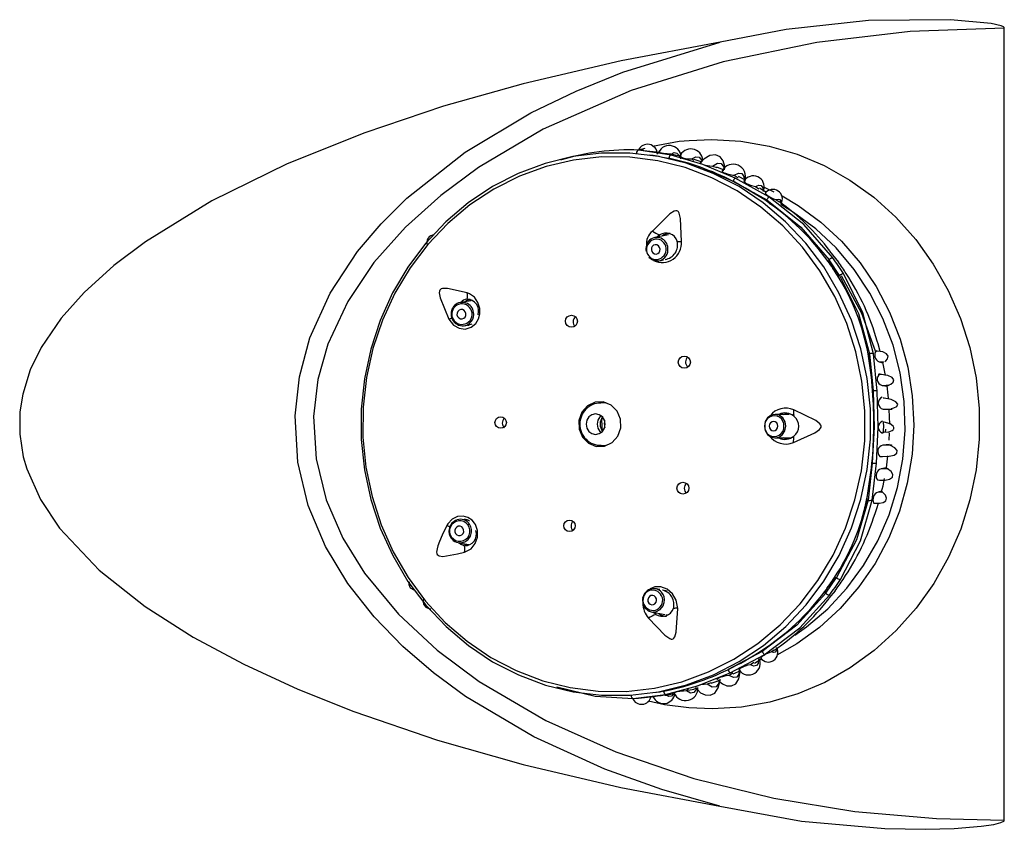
# Model space of a CAD drawing. Header units: millimetres. Extents: x 2848.32 to 2849.28, y 2905.67 to 2907.97.
# Tile 8 of 20: x 2848.76 to 2848.86, y 2906.52 to 2906.6. Entities that reach past the tile are written whole.
import ezdxf

# ---------------------------------------------------------------- set-up
doc = ezdxf.new("R2010")
doc.units = ezdxf.units.MM
doc.layers.add('SANINDUSA', color=3, linetype='Continuous')

msp = doc.modelspace()

# ---------------------------------------------------------------- linework, layer by layer
at = {"layer": 'SANINDUSA', "linetype": 'Continuous'}
for p, q in [((2848.859948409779, 2906.517419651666), (2848.859948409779, 2906.601460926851)), ((2848.821799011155, 2906.588700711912), (2848.821149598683, 2906.588511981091)), ((2848.824579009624, 2906.587994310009), (2848.821151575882, 2906.588512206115)), ((2848.823323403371, 2906.58827853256), (2848.821700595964, 2906.588447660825)), ((2848.823421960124, 2906.588285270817), (2848.823252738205, 2906.588306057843)), ((2848.823920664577, 2906.587732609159), (2848.824308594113, 2906.587663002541)), ((2848.824352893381, 2906.587658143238), (2848.824352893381, 2906.587658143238)), ((2848.82546333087, 2906.587883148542), (2848.824565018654, 2906.588073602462)), ((2848.827952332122, 2906.586996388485), (2848.824579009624, 2906.587994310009)), ((2848.82562753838, 2906.587872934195), (2848.82545989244, 2906.587863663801)), ((2848.82678717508, 2906.587574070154), (2848.827013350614, 2906.587432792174)), ((2848.827901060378, 2906.587228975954), (2848.827038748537, 2906.587507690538)), ((2848.827532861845, 2906.586755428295), (2848.827744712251, 2906.586695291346)), ((2848.827740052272, 2906.586683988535), (2848.827743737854, 2906.586695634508)), ((2848.827744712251, 2906.586695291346), (2848.831161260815, 2906.58521806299)), ((2848.831379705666, 2906.585556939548), (2848.827952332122, 2906.586996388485)), ((2848.828973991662, 2906.586823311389), (2848.829426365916, 2906.586682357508)), ((2848.830233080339, 2906.586373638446), (2848.829443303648, 2906.586721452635)), ((2848.83127108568, 2906.585850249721), (2848.831688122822, 2906.585578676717)), ((2848.834953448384, 2906.583565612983), (2848.831379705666, 2906.585556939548)), ((2848.831159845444, 2906.585215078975), (2848.831161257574, 2906.585218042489)), ((2848.834704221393, 2906.583123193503), (2848.831162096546, 2906.585217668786)), ((2848.831162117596, 2906.585217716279), (2848.832089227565, 2906.584703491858)), ((2848.83246510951, 2906.584495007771), (2848.834739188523, 2906.583233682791)), ((2848.833527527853, 2906.584663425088), (2848.833911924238, 2906.584411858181)), ((2848.834475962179, 2906.584580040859), (2848.835506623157, 2906.584103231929)), ((2848.834704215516, 2906.583123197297), (2848.834701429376, 2906.583119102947)), ((2848.834739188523, 2906.583233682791), (2848.834704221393, 2906.583123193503)), ((2848.834704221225, 2906.583123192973), (2848.835107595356, 2906.58279304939)), ((2848.835710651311, 2906.583263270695), (2848.836025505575, 2906.583059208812)), ((2848.824297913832, 2906.579520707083), (2848.822845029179, 2906.579230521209)), ((2848.823050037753, 2906.579271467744), (2848.823368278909, 2906.579510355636)), ((2848.841396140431, 2906.577782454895), (2848.842359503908, 2906.576627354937)), ((2848.823334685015, 2906.576778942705), (2848.823765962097, 2906.576865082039)), ((2848.841290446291, 2906.576690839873), (2848.841268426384, 2906.576673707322)), ((2848.841290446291, 2906.576690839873), (2848.841348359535, 2906.576873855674)), ((2848.842456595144, 2906.57521354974), (2848.841348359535, 2906.576873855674)), ((2848.842275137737, 2906.575215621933), (2848.84225083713, 2906.575199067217)), ((2848.842275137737, 2906.575215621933), (2848.842610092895, 2906.574551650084)), ((2848.842456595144, 2906.57521354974), (2848.842275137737, 2906.575215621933)), ((2848.803355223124, 2906.572537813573), (2848.802241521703, 2906.572357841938)), ((2848.80264034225, 2906.569889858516), (2848.803148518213, 2906.569971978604)), ((2848.846018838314, 2906.562960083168), (2848.845529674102, 2906.566905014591)), ((2848.845529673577, 2906.566905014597), (2848.845639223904, 2906.566903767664)), ((2848.845639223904, 2906.566903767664), (2848.846018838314, 2906.562960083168)), ((2848.846468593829, 2906.562951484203), (2848.84608395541, 2906.566890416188)), ((2848.846683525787, 2906.566040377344), (2848.847042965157, 2906.565948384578)), ((2848.847042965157, 2906.565948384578), (2848.847071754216, 2906.565970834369)), ((2848.846973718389, 2906.563558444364), (2848.847515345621, 2906.563469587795)), ((2848.847515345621, 2906.563469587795), (2848.847517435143, 2906.563490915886)), ((2848.8176568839, 2906.561721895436), (2848.817159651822, 2906.561721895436)), ((2848.8176568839, 2906.561721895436), (2848.817724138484, 2906.561720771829)), ((2848.837133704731, 2906.560479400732), (2848.835622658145, 2906.560482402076)), ((2848.8470812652, 2906.561034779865), (2848.847755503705, 2906.560991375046)), ((2848.847795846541, 2906.559441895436), (2848.847716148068, 2906.561000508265)), ((2848.817526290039, 2906.559765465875), (2848.817497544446, 2906.559441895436)), ((2848.847347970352, 2906.558604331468), (2848.847361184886, 2906.558899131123)), ((2848.847715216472, 2906.557749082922), (2848.847752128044, 2906.558524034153)), ((2848.835617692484, 2906.557982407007), (2848.837131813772, 2906.557979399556)), ((2848.836845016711, 2906.557863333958), (2848.836490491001, 2906.557977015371)), ((2848.847718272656, 2906.557288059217), (2848.847043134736, 2906.557227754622)), ((2848.817159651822, 2906.557161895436), (2848.8176568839, 2906.557161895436)), ((2848.817724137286, 2906.557163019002), (2848.8176568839, 2906.557161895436)), ((2848.845373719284, 2906.551388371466), (2848.845941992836, 2906.555314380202)), ((2848.845941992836, 2906.555314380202), (2848.845483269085, 2906.551387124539)), ((2848.845928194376, 2906.551393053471), (2848.846391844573, 2906.555315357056)), ((2848.845941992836, 2906.555314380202), (2848.845941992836, 2906.555314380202)), ((2848.847428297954, 2906.554812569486), (2848.846884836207, 2906.55471048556)), ((2848.846906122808, 2906.552340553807), (2848.846544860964, 2906.552240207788)), ((2848.845373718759, 2906.551388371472), (2848.84512603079, 2906.550581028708)), ((2848.845343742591, 2906.551398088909), (2848.845337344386, 2906.551400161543)), ((2848.845483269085, 2906.551387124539), (2848.845373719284, 2906.551388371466)), ((2848.802913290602, 2906.549253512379), (2848.802403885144, 2906.549333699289)), ((2848.802015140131, 2906.546864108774), (2848.803122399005, 2906.546689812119)), ((2848.840993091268, 2906.541526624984), (2848.842134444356, 2906.543161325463)), ((2848.841952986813, 2906.543163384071), (2848.841928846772, 2906.543180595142)), ((2848.841952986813, 2906.543163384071), (2848.842134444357, 2906.543161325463)), ((2848.82339113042, 2906.541888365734), (2848.822962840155, 2906.541974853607)), ((2848.82416936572, 2906.54173121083), (2848.823696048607, 2906.541826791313)), ((2848.840938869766, 2906.541710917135), (2848.84051318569, 2906.541234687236)), ((2848.840938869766, 2906.541710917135), (2848.840918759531, 2906.541727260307)), ((2848.840993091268, 2906.541526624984), (2848.840938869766, 2906.541710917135)), ((2848.842009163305, 2906.541770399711), (2848.841321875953, 2906.540981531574)), ((2848.822467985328, 2906.539524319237), (2848.823916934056, 2906.539231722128)), ((2848.822963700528, 2906.539257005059), (2848.822685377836, 2906.539480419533)), ((2848.824042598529, 2906.539221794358), (2848.824326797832, 2906.539231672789)), ((2848.834257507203, 2906.535309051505), (2848.830641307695, 2906.533400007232)), ((2848.833880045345, 2906.535225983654), (2848.834224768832, 2906.535420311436)), ((2848.834224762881, 2906.53542030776), (2848.834222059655, 2906.535424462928)), ((2848.834224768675, 2906.535420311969), (2848.834257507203, 2906.535309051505)), ((2848.835526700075, 2906.535464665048), (2848.835228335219, 2906.535271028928)), ((2848.830852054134, 2906.533058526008), (2848.834465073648, 2906.534975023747)), ((2848.833420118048, 2906.534097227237), (2848.834179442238, 2906.534557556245)), ((2848.830641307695, 2906.533400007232), (2848.830950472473, 2906.533574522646)), ((2848.83118076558, 2906.532942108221), (2848.831987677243, 2906.533321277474)), ((2848.833384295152, 2906.534156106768), (2848.833017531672, 2906.533916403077)), ((2848.828848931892, 2906.531977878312), (2848.829682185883, 2906.532261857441)), ((2848.829531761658, 2906.532292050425), (2848.829634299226, 2906.532294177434)), ((2848.831135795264, 2906.533036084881), (2848.830737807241, 2906.53277784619)), ((2848.823784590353, 2906.531115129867), (2848.823784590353, 2906.531115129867)), ((2848.826418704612, 2906.53127953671), (2848.826220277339, 2906.531156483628)), ((2848.827217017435, 2906.531475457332), (2848.827282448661, 2906.531475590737)), ((2848.828844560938, 2906.531990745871), (2848.828421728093, 2906.53185517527)), ((2848.820566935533, 2906.530343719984), (2848.824003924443, 2906.530776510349))]:
    msp.add_line(p, q, dxfattribs=at)
at = {"layer": 'SANINDUSA', "linetype": 'Continuous', "flags": 128}
for points in [[(2848.859948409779, 2906.601460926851), (2848.859942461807, 2906.601492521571), (2848.859921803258, 2906.601528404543), (2848.859864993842, 2906.601580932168), (2848.859615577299, 2906.601701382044), (2848.858552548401, 2906.601950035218), (2848.854226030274, 2906.602351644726), (2848.845535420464, 2906.602253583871), (2848.836791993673, 2906.601313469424), (2848.829801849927, 2906.599967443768)], [(2848.859948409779, 2906.601460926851), (2848.849974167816, 2906.601097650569), (2848.840055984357, 2906.59993192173), (2848.830099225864, 2906.597874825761), (2848.820346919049, 2906.59484363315), (2848.810992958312, 2906.590722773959), (2848.804162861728, 2906.586683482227), (2848.800148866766, 2906.583713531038), (2848.796407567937, 2906.58035111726), (2848.793056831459, 2906.57657851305), (2848.790280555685, 2906.572467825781), (2848.78816200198, 2906.567944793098), (2848.787100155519, 2906.564172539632), (2848.786636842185, 2906.560268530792), (2848.78691264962, 2906.555770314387), (2848.787990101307, 2906.551406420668), (2848.789750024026, 2906.547354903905), (2848.792056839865, 2906.543620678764), (2848.795647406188, 2906.539292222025), (2848.799760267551, 2906.535478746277), (2848.804221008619, 2906.532157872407), (2848.811283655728, 2906.528010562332), (2848.81872197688, 2906.524672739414), (2848.826994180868, 2906.521857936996), (2848.835481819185, 2906.519769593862), (2848.844100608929, 2906.518363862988), (2848.852766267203, 2906.517596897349), (2848.859948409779, 2906.517419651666)], [(2848.829767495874, 2906.518924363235), (2848.823611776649, 2906.520677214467), (2848.817547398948, 2906.522838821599), (2848.810010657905, 2906.526255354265), (2848.80278269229, 2906.530545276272), (2848.79936851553, 2906.533055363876), (2848.796125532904, 2906.535848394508), (2848.793061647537, 2906.539004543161), (2848.790296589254, 2906.542522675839), (2848.787922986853, 2906.546450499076), (2848.786082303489, 2906.5508044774), (2848.784968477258, 2906.555410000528), (2848.784676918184, 2906.560333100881), (2848.785139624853, 2906.564471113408), (2848.786255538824, 2906.568583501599), (2848.788401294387, 2906.573324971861), (2848.791317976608, 2906.577753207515), (2848.793808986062, 2906.580702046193), (2848.796555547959, 2906.583428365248), (2848.802722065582, 2906.58829409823), (2848.809689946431, 2906.592461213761), (2848.814514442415, 2906.594778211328), (2848.819481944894, 2906.59678590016), (2848.829801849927, 2906.599967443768)], [(2848.829801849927, 2906.599967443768), (2848.819301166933, 2906.598002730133), (2848.808878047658, 2906.595561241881)], [(2848.808878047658, 2906.595561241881), (2848.800419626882, 2906.593165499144), (2848.792081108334, 2906.590362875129), (2848.783848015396, 2906.587054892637), (2848.775864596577, 2906.583144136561), (2848.768794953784, 2906.578792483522), (2848.765442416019, 2906.576257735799), (2848.762302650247, 2906.573422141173), (2848.759842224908, 2906.570673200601), (2848.75772628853, 2906.567565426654), (2848.756579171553, 2906.565204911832), (2848.755774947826, 2906.562633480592), (2848.755478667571, 2906.560752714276), (2848.755456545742, 2906.558379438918), (2848.755837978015, 2906.555965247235), (2848.756201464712, 2906.554697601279), (2848.757652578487, 2906.551442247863), (2848.759693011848, 2906.548397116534), (2848.763877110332, 2906.543966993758), (2848.768770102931, 2906.540104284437), (2848.773863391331, 2906.536858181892), (2848.77923130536, 2906.533975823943), (2848.784991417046, 2906.53131876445), (2848.79091590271, 2906.52894437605)], [(2848.826512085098, 2906.589538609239), (2848.828903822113, 2906.589649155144), (2848.831973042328, 2906.589476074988), (2848.835006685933, 2906.588950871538), (2848.837969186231, 2906.588079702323), (2848.840825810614, 2906.586872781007), (2848.843543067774, 2906.585344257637), (2848.846089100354, 2906.583512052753), (2848.848434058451, 2906.581397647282), (2848.850550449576, 2906.579025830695), (2848.852413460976, 2906.576424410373), (2848.854001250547, 2906.573623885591), (2848.855295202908, 2906.570657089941), (2848.85628014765, 2906.567558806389), (2848.856944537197, 2906.564365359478), (2848.857280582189, 2906.561114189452), (2848.857284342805, 2906.557843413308), (2848.856955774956, 2906.554591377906), (2848.8562987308, 2906.551396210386), (2848.855320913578, 2906.548295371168), (2848.854033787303, 2906.545325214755), (2848.852452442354, 2906.542520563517), (2848.850595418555, 2906.539914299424), (2848.848484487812, 2906.537536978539), (2848.846144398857, 2906.535416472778), (2848.843602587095, 2906.53357764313), (2848.840888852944, 2906.532042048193), (2848.838035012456, 2906.530827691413), (2848.835074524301, 2906.529948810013), (2848.832042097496, 2906.529415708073), (2848.828973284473, 2906.529234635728), (2848.826469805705, 2906.52934907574)], [(2848.826510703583, 2906.589502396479), (2848.825443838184, 2906.589421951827), (2848.822623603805, 2906.588913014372)], [(2848.796658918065, 2906.542765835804), (2848.798552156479, 2906.540242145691), (2848.800699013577, 2906.537959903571), (2848.803072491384, 2906.535947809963), (2848.80564274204, 2906.534231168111), (2848.808377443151, 2906.532831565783), (2848.811242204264, 2906.531766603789), (2848.814200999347, 2906.531049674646), (2848.817216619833, 2906.530689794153), (2848.820251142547, 2906.530691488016), (2848.823266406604, 2906.531054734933), (2848.826224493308, 2906.531774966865), (2848.829088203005, 2906.532843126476), (2848.831821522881, 2906.534245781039), (2848.834390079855, 2906.535965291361), (2848.836761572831, 2906.5379800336), (2848.83890617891, 2906.540264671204), (2848.840796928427, 2906.542790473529), (2848.842410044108, 2906.545525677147), (2848.843725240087, 2906.548435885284), (2848.844725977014, 2906.551484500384), (2848.845399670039, 2906.554633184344), (2848.845737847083, 2906.557842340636), (2848.845736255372, 2906.561071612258), (2848.845394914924, 2906.564280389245), (2848.844718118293, 2906.567428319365), (2848.843714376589, 2906.570475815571), (2848.842396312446, 2906.573384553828), (2848.840780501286, 2906.576117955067), (2848.838887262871, 2906.578641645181), (2848.836740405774, 2906.580923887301), (2848.834366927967, 2906.582935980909), (2848.831796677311, 2906.584652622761), (2848.8290619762, 2906.586052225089), (2848.826197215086, 2906.587117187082), (2848.823238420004, 2906.587834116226), (2848.820222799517, 2906.588193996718), (2848.817188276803, 2906.588192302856), (2848.814173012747, 2906.587829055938), (2848.811214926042, 2906.587108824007), (2848.808351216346, 2906.586040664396), (2848.805617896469, 2906.584638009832), (2848.803049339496, 2906.582918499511), (2848.800677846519, 2906.580903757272), (2848.79853324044, 2906.578619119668), (2848.796642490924, 2906.576093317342), (2848.795029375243, 2906.573358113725), (2848.793714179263, 2906.570447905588), (2848.792713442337, 2906.567399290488), (2848.792039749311, 2906.564250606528), (2848.791701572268, 2906.561041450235), (2848.791703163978, 2906.557812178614), (2848.792044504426, 2906.554603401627), (2848.792721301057, 2906.551455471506), (2848.793725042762, 2906.548407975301), (2848.795043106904, 2906.545499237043), (2848.796658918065, 2906.542765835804)], [(2848.79666648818, 2906.543178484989), (2848.798515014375, 2906.54067676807), (2848.800615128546, 2906.538411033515), (2848.802940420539, 2906.536409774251), (2848.805461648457, 2906.534698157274), (2848.808147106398, 2906.533297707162), (2848.810963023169, 2906.532226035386), (2848.813873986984, 2906.531496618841), (2848.816843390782, 2906.531118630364), (2848.819833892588, 2906.531096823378), (2848.822807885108, 2906.53143147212), (2848.825727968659, 2906.532118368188), (2848.828557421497, 2906.533148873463), (2848.83126066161, 2906.534510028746), (2848.833803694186, 2906.536184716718), (2848.836154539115, 2906.538151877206), (2848.838283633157, 2906.540386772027), (2848.84016420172, 2906.54286129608), (2848.841772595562, 2906.545544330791), (2848.843088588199, 2906.54840213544), (2848.844095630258, 2906.551398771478), (2848.844781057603, 2906.554496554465), (2848.845136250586, 2906.557656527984), (2848.845156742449, 2906.560838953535), (2848.844842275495, 2906.564003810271), (2848.84419680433, 2906.56711129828), (2848.843228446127, 2906.570122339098), (2848.841949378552, 2906.57299906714), (2848.840375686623, 2906.575705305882), (2848.838527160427, 2906.578207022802), (2848.836427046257, 2906.580472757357), (2848.834101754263, 2906.582474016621), (2848.831580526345, 2906.584185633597), (2848.828895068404, 2906.58558608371), (2848.826079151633, 2906.586657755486), (2848.823168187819, 2906.587387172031), (2848.82019878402, 2906.587765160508), (2848.817208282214, 2906.587786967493), (2848.814234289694, 2906.587452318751), (2848.811314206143, 2906.586765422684), (2848.808484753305, 2906.585734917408), (2848.805781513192, 2906.584373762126), (2848.803238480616, 2906.582699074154), (2848.800887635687, 2906.580731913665), (2848.798758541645, 2906.578497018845), (2848.796877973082, 2906.576022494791), (2848.79526957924, 2906.573339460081), (2848.793953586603, 2906.570481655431), (2848.792946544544, 2906.567485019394), (2848.792261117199, 2906.564387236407), (2848.791905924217, 2906.561227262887), (2848.791885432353, 2906.558044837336), (2848.792199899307, 2906.554879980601), (2848.792845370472, 2906.551772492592), (2848.793813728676, 2906.548761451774), (2848.79509279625, 2906.545884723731), (2848.79666648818, 2906.543178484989)], [(2848.82330857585, 2906.587823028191), (2848.822682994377, 2906.587946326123), (2848.822345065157, 2906.587977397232)], [(2848.823248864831, 2906.588297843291), (2848.823247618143, 2906.588295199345), (2848.823325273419, 2906.588268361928), (2848.823408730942, 2906.588249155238), (2848.823529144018, 2906.588226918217), (2848.823654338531, 2906.588207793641), (2848.823775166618, 2906.588191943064), (2848.823949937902, 2906.588172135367), (2848.824179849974, 2906.588149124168), (2848.824479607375, 2906.588115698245), (2848.824600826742, 2906.588095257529), (2848.824600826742, 2906.588095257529)], [(2848.824600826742, 2906.588095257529), (2848.824918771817, 2906.58824624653), (2848.825204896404, 2906.588190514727), (2848.825444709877, 2906.58792984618), (2848.825479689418, 2906.587842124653)], [(2848.82678717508, 2906.587574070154), (2848.827215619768, 2906.587809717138), (2848.827578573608, 2906.587755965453), (2848.827851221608, 2906.587414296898), (2848.827869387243, 2906.587346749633)], [(2848.830297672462, 2906.586551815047), (2848.83029653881, 2906.586779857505), (2848.830113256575, 2906.587362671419), (2848.829779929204, 2906.587797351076), (2848.829293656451, 2906.588007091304), (2848.828693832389, 2906.58792896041), (2848.82805595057, 2906.587546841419), (2848.827704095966, 2906.587169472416)], [(2848.827843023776, 2906.587228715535), (2848.827687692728, 2906.587197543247), (2848.827690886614, 2906.587161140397), (2848.827748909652, 2906.587106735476), (2848.82782838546, 2906.587061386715), (2848.827926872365, 2906.587018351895), (2848.82797426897, 2906.587000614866), (2848.828111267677, 2906.586956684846), (2848.828248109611, 2906.58692101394), (2848.828439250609, 2906.586881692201), (2848.82868993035, 2906.586845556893), (2848.828973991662, 2906.586823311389)], [(2848.828973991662, 2906.586823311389), (2848.829498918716, 2906.587141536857), (2848.829915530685, 2906.587101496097), (2848.830186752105, 2906.586703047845), (2848.830227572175, 2906.586412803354)], [(2848.830177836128, 2906.586358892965), (2848.83000753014, 2906.586335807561), (2848.829999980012, 2906.586294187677), (2848.830053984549, 2906.586225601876), (2848.830125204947, 2906.58617355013), (2848.830234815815, 2906.586112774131), (2848.830351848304, 2906.58606059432), (2848.830464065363, 2906.586018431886), (2848.83062774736, 2906.585967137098), (2848.830848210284, 2906.585913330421), (2848.831140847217, 2906.585864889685), (2848.83127108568, 2906.585850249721)], [(2848.831271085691, 2906.585850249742), (2848.831737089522, 2906.586071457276), (2848.832091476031, 2906.586020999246), (2848.832309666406, 2906.585700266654), (2848.832376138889, 2906.585130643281)], [(2848.832512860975, 2906.585297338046), (2848.831939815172, 2906.585621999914), (2848.831746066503, 2906.585707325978)], [(2848.832480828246, 2906.585271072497), (2848.832314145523, 2906.585265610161), (2848.832299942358, 2906.585221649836), (2848.832359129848, 2906.585137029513), (2848.832429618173, 2906.58507796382), (2848.832534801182, 2906.585008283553), (2848.832646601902, 2906.58494657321), (2848.83275611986, 2906.584894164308), (2848.832916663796, 2906.584828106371), (2848.833130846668, 2906.584756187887), (2848.833413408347, 2906.584685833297), (2848.833527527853, 2906.584663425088)], [(2848.833527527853, 2906.584663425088), (2848.833892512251, 2906.584796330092), (2848.834161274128, 2906.584747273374), (2848.834319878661, 2906.584517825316), (2848.834359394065, 2906.584119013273)], [(2848.834694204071, 2906.584015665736), (2848.834364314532, 2906.584248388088), (2848.833951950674, 2906.584482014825)], [(2848.841751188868, 2906.577091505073), (2848.838677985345, 2906.580629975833), (2848.834953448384, 2906.583565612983)], [(2848.835710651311, 2906.583263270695), (2848.835942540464, 2906.583327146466), (2848.836109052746, 2906.583292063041), (2848.836203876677, 2906.583158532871), (2848.836223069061, 2906.582931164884)], [(2848.836375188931, 2906.583655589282), (2848.838078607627, 2906.582646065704), (2848.840477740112, 2906.580886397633), (2848.842672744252, 2906.578847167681), (2848.844635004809, 2906.576554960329), (2848.846338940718, 2906.574039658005), (2848.847762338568, 2906.571334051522), (2848.848886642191, 2906.568473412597), (2848.849697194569, 2906.565495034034), (2848.850183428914, 2906.562437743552), (2848.850339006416, 2906.559341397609), (2848.850161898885, 2906.556246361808), (2848.849654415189, 2906.553192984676), (2848.848823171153, 2906.550221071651), (2848.847679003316, 2906.547369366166), (2848.846236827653, 2906.544675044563), (2848.844515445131, 2906.542173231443), (2848.842537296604, 2906.539896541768), (2848.840328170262, 2906.537874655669), (2848.837916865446, 2906.536133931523), (2848.835823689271, 2906.534938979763)], [(2848.834739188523, 2906.583233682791), (2848.838364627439, 2906.580348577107), (2848.841348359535, 2906.576873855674)], [(2848.837703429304, 2906.537055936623), (2848.838965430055, 2906.537944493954), (2848.841214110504, 2906.539853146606), (2848.843239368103, 2906.542026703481), (2848.845013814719, 2906.544435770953), (2848.846513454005, 2906.547047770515), (2848.847718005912, 2906.549827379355), (2848.848611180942, 2906.552737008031), (2848.849180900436, 2906.555737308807), (2848.849419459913, 2906.558787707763), (2848.849323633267, 2906.561846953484), (2848.848894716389, 2906.564873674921), (2848.848138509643, 2906.567826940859), (2848.847065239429, 2906.570666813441), (2848.845689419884, 2906.573354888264), (2848.844029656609, 2906.575854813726), (2848.842108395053, 2906.578132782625), (2848.839951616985, 2906.580157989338), (2848.837588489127, 2906.581903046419), (2848.836222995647, 2906.582728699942)], [(2848.825679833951, 2906.578815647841), (2848.825594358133, 2906.581244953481), (2848.825454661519, 2906.581828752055), (2848.825374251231, 2906.581965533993), (2848.825287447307, 2906.582044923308), (2848.825194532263, 2906.582082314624), (2848.82509284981, 2906.582087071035), (2848.82492119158, 2906.582041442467), (2848.824460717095, 2906.581752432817), (2848.822600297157, 2906.57991935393)], [(2848.823089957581, 2906.578449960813), (2848.822909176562, 2906.578475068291), (2848.822735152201, 2906.578424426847), (2848.822594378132, 2906.578305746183), (2848.822508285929, 2906.578137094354), (2848.822489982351, 2906.577944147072), (2848.822542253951, 2906.577756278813), (2848.822657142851, 2906.577602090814), (2848.822817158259, 2906.577505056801), (2848.822997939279, 2906.577479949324), (2848.823171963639, 2906.577530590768), (2848.823312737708, 2906.577649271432), (2848.823398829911, 2906.577817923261), (2848.823417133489, 2906.578010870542), (2848.823364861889, 2906.578198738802), (2848.823249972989, 2906.578352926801), (2848.823089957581, 2906.578449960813)], [(2848.822748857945, 2906.576823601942), (2848.823200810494, 2906.576760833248), (2848.823334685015, 2906.576778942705)], [(2848.842456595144, 2906.57521354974), (2848.844491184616, 2906.571170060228), (2848.845639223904, 2906.566903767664)], [(2848.842634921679, 2906.57522011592), (2848.844801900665, 2906.571205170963), (2848.846247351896, 2906.567222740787)], [(2848.84608395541, 2906.566890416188), (2848.84493220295, 2906.571260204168), (2848.842873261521, 2906.575410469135)], [(2848.802944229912, 2906.573369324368), (2848.800871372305, 2906.573850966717), (2848.800336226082, 2906.573846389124), (2848.800195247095, 2906.573798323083), (2848.800100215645, 2906.573730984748), (2848.800038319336, 2906.573648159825), (2848.800000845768, 2906.573549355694), (2848.799982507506, 2906.573370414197), (2848.800073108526, 2906.572852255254), (2848.801006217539, 2906.570593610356)], [(2848.801006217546, 2906.570593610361), (2848.801502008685, 2906.56993977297), (2848.802080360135, 2906.569612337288), (2848.802731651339, 2906.56953648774), (2848.803360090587, 2906.569722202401), (2848.803854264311, 2906.570120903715), (2848.804146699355, 2906.57061027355), (2848.804280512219, 2906.571136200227), (2848.804274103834, 2906.571728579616), (2848.804091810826, 2906.572348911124), (2848.803717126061, 2906.572899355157), (2848.803178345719, 2906.573282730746), (2848.802944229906, 2906.573369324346)], [(2848.803257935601, 2906.572665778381), (2848.802960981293, 2906.57257820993), (2848.802783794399, 2906.572445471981)], [(2848.801945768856, 2906.571404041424), (2848.801868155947, 2906.571227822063), (2848.801861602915, 2906.571033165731), (2848.801927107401, 2906.570849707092), (2848.80205469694, 2906.570705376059), (2848.802224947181, 2906.570622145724), (2848.802411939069, 2906.570612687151), (2848.802587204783, 2906.570678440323), (2848.802724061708, 2906.570809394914), (2848.802801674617, 2906.570985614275), (2848.802808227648, 2906.571180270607), (2848.802742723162, 2906.571363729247), (2848.802615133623, 2906.571508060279), (2848.802444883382, 2906.571591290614), (2848.802257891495, 2906.571600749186), (2848.80208262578, 2906.571534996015), (2848.801945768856, 2906.571404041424)], [(2848.803423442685, 2906.570067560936), (2848.803078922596, 2906.569928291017), (2848.802857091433, 2906.569923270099)], [(2848.803011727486, 2906.569964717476), (2848.803033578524, 2906.569952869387), (2848.803118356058, 2906.569944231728)], [(2848.846769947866, 2906.56715405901), (2848.846564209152, 2906.567956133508), (2848.846469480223, 2906.56823523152)], [(2848.847259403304, 2906.566106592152), (2848.847366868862, 2906.566163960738), (2848.847566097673, 2906.566385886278), (2848.847619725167, 2906.56664612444), (2848.847457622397, 2906.566909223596), (2848.847056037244, 2906.567111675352), (2848.846469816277, 2906.567198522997), (2848.846218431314, 2906.56718380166)], [(2848.846683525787, 2906.566040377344), (2848.846944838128, 2906.566058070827), (2848.847095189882, 2906.566048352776), (2848.847128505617, 2906.566011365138), (2848.847042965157, 2906.565948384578)], [(2848.847329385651, 2906.564615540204), (2848.847107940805, 2906.565836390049), (2848.84707345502, 2906.565970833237)], [(2848.8477197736, 2906.563606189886), (2848.847910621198, 2906.563676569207), (2848.848158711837, 2906.563880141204), (2848.848234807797, 2906.56413028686), (2848.848059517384, 2906.564396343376), (2848.847600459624, 2906.564615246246), (2848.846907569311, 2906.564726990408), (2848.846572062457, 2906.564721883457)], [(2848.846973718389, 2906.563558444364), (2848.847409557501, 2906.563580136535), (2848.847652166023, 2906.563572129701), (2848.847688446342, 2906.563534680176), (2848.847515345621, 2906.563469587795)], [(2848.847654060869, 2906.56221470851), (2848.847638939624, 2906.562510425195), (2848.847516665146, 2906.563497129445)], [(2848.846019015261, 2906.562957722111), (2848.846141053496, 2906.559134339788), (2848.845942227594, 2906.555316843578)], [(2848.846391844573, 2906.555315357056), (2848.846552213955, 2906.559130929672), (2848.846468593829, 2906.562951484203)], [(2848.81517802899, 2906.558052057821), (2848.815817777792, 2906.557409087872), (2848.816640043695, 2906.557075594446), (2848.817519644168, 2906.557102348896), (2848.818322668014, 2906.557485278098), (2848.818926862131, 2906.558166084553), (2848.819240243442, 2906.55904112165), (2848.819215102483, 2906.559977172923), (2848.818855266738, 2906.56083173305), (2848.818215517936, 2906.561474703), (2848.817393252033, 2906.561808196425), (2848.816513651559, 2906.561781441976), (2848.815710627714, 2906.561398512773), (2848.815106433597, 2906.560717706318), (2848.814793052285, 2906.559842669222), (2848.814818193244, 2906.558906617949), (2848.81517802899, 2906.558052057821)], [(2848.816881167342, 2906.561725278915), (2848.817072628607, 2906.561781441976), (2848.817296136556, 2906.561823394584)], [(2848.84795278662, 2906.561104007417), (2848.848237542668, 2906.561164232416), (2848.848532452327, 2906.561329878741), (2848.84863381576, 2906.561555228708), (2848.8484534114, 2906.561816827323), (2848.84795294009, 2906.562053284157), (2848.847183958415, 2906.562199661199), (2848.847089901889, 2906.562202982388)], [(2848.816579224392, 2906.560521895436), (2848.816190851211, 2906.560439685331), (2848.815861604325, 2906.56020557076), (2848.81564160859, 2906.559855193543), (2848.815564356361, 2906.559441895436), (2848.81564160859, 2906.559028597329), (2848.815861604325, 2906.558678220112), (2848.816190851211, 2906.558444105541), (2848.816579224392, 2906.558361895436), (2848.816967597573, 2906.558444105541), (2848.817296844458, 2906.558678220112), (2848.817516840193, 2906.559028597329), (2848.817594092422, 2906.559441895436), (2848.817516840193, 2906.559855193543), (2848.817296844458, 2906.56020557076), (2848.816967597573, 2906.560439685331), (2848.816579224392, 2906.560521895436)], [(2848.834481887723, 2906.559245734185), (2848.834563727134, 2906.558766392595), (2848.834806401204, 2906.5583579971), (2848.835172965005, 2906.558082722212), (2848.835607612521, 2906.557982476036), (2848.836044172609, 2906.558072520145), (2848.836416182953, 2906.558339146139), (2848.836667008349, 2906.558741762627), (2848.836758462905, 2906.559219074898), (2848.836676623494, 2906.559698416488), (2848.836433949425, 2906.560106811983), (2848.836067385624, 2906.560382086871), (2848.835632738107, 2906.560482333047), (2848.835196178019, 2906.560392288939), (2848.834824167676, 2906.560125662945), (2848.834573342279, 2906.559723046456), (2848.834481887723, 2906.559245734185)], [(2848.836506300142, 2906.560480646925), (2848.836824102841, 2906.560601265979), (2848.836869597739, 2906.560602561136)], [(2848.837677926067, 2906.560343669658), (2848.837483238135, 2906.560432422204), (2848.837350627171, 2906.560445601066)], [(2848.837572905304, 2906.557488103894), (2848.839842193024, 2906.558507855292), (2848.840350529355, 2906.558873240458), (2848.840454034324, 2906.559005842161), (2848.840500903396, 2906.559122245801), (2848.840505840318, 2906.55922817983), (2848.840476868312, 2906.559329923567), (2848.840376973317, 2906.559480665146), (2848.839950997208, 2906.559820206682), (2848.837607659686, 2906.560945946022)], [(2848.8470812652, 2906.561034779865), (2848.847679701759, 2906.561048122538), (2848.848003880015, 2906.56104507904), (2848.84803005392, 2906.561025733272), (2848.847755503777, 2906.56099137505)], [(2848.817176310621, 2906.558568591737), (2848.817055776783, 2906.558678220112), (2848.816835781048, 2906.559028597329), (2848.816758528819, 2906.559441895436), (2848.816835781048, 2906.559855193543), (2848.817055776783, 2906.56020557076), (2848.817176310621, 2906.560315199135)], [(2848.817293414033, 2906.558674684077), (2848.817247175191, 2906.559895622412), (2848.817346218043, 2906.560274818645)], [(2848.817528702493, 2906.559823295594), (2848.817518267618, 2906.559739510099), (2848.817502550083, 2906.559491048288), (2848.817509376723, 2906.559242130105), (2848.817528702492, 2906.559060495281)], [(2848.8175368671, 2906.559799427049), (2848.817529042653, 2906.559734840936), (2848.817517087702, 2906.559588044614)], [(2848.835920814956, 2906.559227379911), (2848.835888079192, 2906.559419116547), (2848.835791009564, 2906.559582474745), (2848.835644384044, 2906.5596925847), (2848.835470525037, 2906.559732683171), (2848.835295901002, 2906.559696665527), (2848.835147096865, 2906.55959001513), (2848.835046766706, 2906.559428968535), (2848.835010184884, 2906.559238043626), (2848.835042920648, 2906.55904630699), (2848.835139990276, 2906.558882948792), (2848.835286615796, 2906.558772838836), (2848.835460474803, 2906.558732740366), (2848.835635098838, 2906.55876875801), (2848.835783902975, 2906.558875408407), (2848.835884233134, 2906.559036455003), (2848.835920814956, 2906.559227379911)], [(2848.84707671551, 2906.559699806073), (2848.847122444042, 2906.559153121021), (2848.847054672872, 2906.558500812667)], [(2848.847160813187, 2906.558591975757), (2848.847705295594, 2906.558627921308), (2848.848056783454, 2906.558759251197), (2848.848160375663, 2906.558851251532), (2848.848193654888, 2906.558903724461), (2848.848213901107, 2906.558960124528), (2848.848220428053, 2906.559019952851), (2848.848212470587, 2906.559082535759), (2848.848149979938, 2906.559212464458), (2848.847821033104, 2906.559461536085), (2848.847206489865, 2906.559644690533), (2848.847108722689, 2906.559654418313)], [(2848.837132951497, 2906.557991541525), (2848.837224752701, 2906.557982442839), (2848.8376489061, 2906.558085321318)], [(2848.846752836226, 2906.556020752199), (2848.847037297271, 2906.556011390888), (2848.847733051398, 2906.556045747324), (2848.848253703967, 2906.556160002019), (2848.848551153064, 2906.556364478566), (2848.848577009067, 2906.556640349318), (2848.848328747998, 2906.556929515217), (2848.847873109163, 2906.557165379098), (2848.847698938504, 2906.557212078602)], [(2848.847718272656, 2906.557288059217), (2848.847991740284, 2906.557240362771), (2848.847965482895, 2906.557213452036), (2848.847641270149, 2906.557209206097), (2848.84704313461, 2906.557227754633)], [(2848.817296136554, 2906.557060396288), (2848.817199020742, 2906.557075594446), (2848.816882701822, 2906.557157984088)], [(2848.847433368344, 2906.554789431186), (2848.847435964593, 2906.554803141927), (2848.847595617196, 2906.556073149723)], [(2848.846492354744, 2906.553520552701), (2848.846692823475, 2906.55350348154), (2848.847301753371, 2906.553511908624), (2848.847775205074, 2906.553608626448), (2848.848067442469, 2906.553806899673), (2848.848127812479, 2906.554092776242), (2848.847942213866, 2906.554411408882), (2848.84756047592, 2906.554692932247), (2848.847423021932, 2906.554750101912)], [(2848.847428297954, 2906.554812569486), (2848.847599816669, 2906.554737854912), (2848.847563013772, 2906.554694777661), (2848.847320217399, 2906.55468555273), (2848.846884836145, 2906.554710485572)], [(2848.847431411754, 2906.554789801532), (2848.84743690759, 2906.554816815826), (2848.847428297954, 2906.554812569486)], [(2848.846886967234, 2906.552195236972), (2848.847076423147, 2906.552904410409), (2848.847221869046, 2906.553672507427)], [(2848.846076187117, 2906.551071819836), (2848.846199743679, 2906.551054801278), (2848.846692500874, 2906.551045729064), (2848.847099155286, 2906.551124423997), (2848.847373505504, 2906.5513084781), (2848.847460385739, 2906.551590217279), (2848.847334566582, 2906.551919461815), (2848.847031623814, 2906.552224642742), (2848.84692388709, 2906.552286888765)], [(2848.846906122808, 2906.552340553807), (2848.846990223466, 2906.55227194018), (2848.846956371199, 2906.552231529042), (2848.846805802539, 2906.55222089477), (2848.84654486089, 2906.55224020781)], [(2848.846931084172, 2906.552294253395), (2848.846932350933, 2906.552299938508), (2848.846921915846, 2906.552349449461), (2848.846906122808, 2906.552340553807)], [(2848.845483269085, 2906.551387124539), (2848.84424977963, 2906.547155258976), (2848.842134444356, 2906.543161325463)], [(2848.842547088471, 2906.542958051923), (2848.844688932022, 2906.547058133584), (2848.845928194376, 2906.551393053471)], [(2848.846239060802, 2906.549962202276), (2848.8464336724, 2906.550498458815), (2848.846580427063, 2906.551047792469)], [(2848.80266770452, 2906.545856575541), (2848.803359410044, 2906.546223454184), (2848.80379221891, 2906.54676406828), (2848.804027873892, 2906.547448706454), (2848.804032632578, 2906.548176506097), (2848.803818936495, 2906.548814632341), (2848.803736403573, 2906.548951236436), (2848.803483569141, 2906.549249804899), (2848.80302837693, 2906.549553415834), (2848.802514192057, 2906.549691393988), (2848.801930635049, 2906.54964413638), (2848.801362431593, 2906.549369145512), (2848.800899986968, 2906.548874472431), (2848.800785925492, 2906.548675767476)], [(2848.800785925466, 2906.548675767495), (2848.800298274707, 2906.547667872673), (2848.800005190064, 2906.54699272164), (2848.799836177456, 2906.546533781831), (2848.799746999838, 2906.546215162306), (2848.799706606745, 2906.545871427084), (2848.799725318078, 2906.545733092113), (2848.799777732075, 2906.545613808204), (2848.799855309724, 2906.545531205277), (2848.799983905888, 2906.545463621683), (2848.800346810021, 2906.545414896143), (2848.801927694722, 2906.545671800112), (2848.802667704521, 2906.545856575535)], [(2848.801708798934, 2906.547826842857), (2848.801842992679, 2906.547692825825), (2848.802016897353, 2906.54762316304), (2848.802204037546, 2906.547628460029), (2848.80237592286, 2906.547707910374), (2848.802506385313, 2906.54784941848), (2848.802575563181, 2906.548031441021), (2848.802572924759, 2906.548226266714), (2848.802498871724, 2906.548404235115), (2848.802364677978, 2906.548538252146), (2848.802190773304, 2906.548607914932), (2848.802003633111, 2906.548602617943), (2848.801831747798, 2906.548523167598), (2848.801701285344, 2906.548381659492), (2848.801632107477, 2906.548199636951), (2848.801634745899, 2906.548004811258), (2848.801708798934, 2906.547826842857)], [(2848.802015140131, 2906.546864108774), (2848.802460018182, 2906.546881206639), (2848.802556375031, 2906.546908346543)], [(2848.802665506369, 2906.54653188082), (2848.802283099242, 2906.546664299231), (2848.802053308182, 2906.546858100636)], [(2848.803017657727, 2906.546548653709), (2848.802627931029, 2906.546704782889), (2848.802542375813, 2906.546781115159)], [(2848.796772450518, 2906.542727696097), (2848.796748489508, 2906.542423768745), (2848.79691035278, 2906.542070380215), (2848.797294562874, 2906.541853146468), (2848.797427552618, 2906.541848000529)], [(2848.825288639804, 2906.539893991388), (2848.825128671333, 2906.540774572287), (2848.824740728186, 2906.541436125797), (2848.824168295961, 2906.541935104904), (2848.823495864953, 2906.542199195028), (2848.822849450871, 2906.542194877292), (2848.822348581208, 2906.541979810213), (2848.822279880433, 2906.541914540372)], [(2848.840993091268, 2906.541526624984), (2848.837940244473, 2906.538118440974), (2848.834257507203, 2906.535309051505)], [(2848.82157715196, 2906.540980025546), (2848.821558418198, 2906.540859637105), (2848.821594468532, 2906.540376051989), (2848.82180117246, 2906.539949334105), (2848.822147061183, 2906.539644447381), (2848.822579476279, 2906.539507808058), (2848.823032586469, 2906.539560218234), (2848.823437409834, 2906.539793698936), (2848.823732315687, 2906.540172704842), (2848.823853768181, 2906.540519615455)], [(2848.821776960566, 2906.54147372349), (2848.821640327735, 2906.54123333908), (2848.821563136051, 2906.540982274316)], [(2848.822706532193, 2906.540301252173), (2848.82286846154, 2906.540394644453), (2848.822986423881, 2906.540546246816), (2848.82304246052, 2906.540732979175), (2848.823028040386, 2906.540926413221), (2848.822945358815, 2906.541097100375), (2848.822807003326, 2906.541219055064), (2848.822634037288, 2906.541273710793), (2848.822452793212, 2906.541252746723), (2848.822290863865, 2906.541159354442), (2848.822172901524, 2906.54100775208), (2848.822116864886, 2906.540821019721), (2848.822131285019, 2906.540627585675), (2848.82221396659, 2906.540456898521), (2848.822352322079, 2906.540334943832), (2848.822525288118, 2906.540280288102), (2848.822706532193, 2906.540301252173)], [(2848.834465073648, 2906.534975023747), (2848.838247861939, 2906.537832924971), (2848.841391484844, 2906.541302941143)], [(2848.822187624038, 2906.538860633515), (2848.823924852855, 2906.537061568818), (2848.824438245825, 2906.536703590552), (2848.824594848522, 2906.536648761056), (2848.824716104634, 2906.536641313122), (2848.824812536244, 2906.536669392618), (2848.824892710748, 2906.536727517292), (2848.824990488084, 2906.536866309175), (2848.825136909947, 2906.537365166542), (2848.825288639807, 2906.539893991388)], [(2848.835228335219, 2906.535271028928), (2848.834980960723, 2906.53518683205), (2848.834823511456, 2906.535122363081), (2848.834618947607, 2906.535024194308), (2848.834484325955, 2906.5349499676), (2848.834347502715, 2906.534864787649), (2848.834243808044, 2906.53479099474), (2848.834167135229, 2906.534727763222), (2848.83409756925, 2906.534654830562), (2848.834071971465, 2906.53459127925), (2848.834079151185, 2906.534590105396)], [(2848.835747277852, 2906.53560781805), (2848.835723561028, 2906.535377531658), (2848.835626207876, 2906.535241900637), (2848.835458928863, 2906.53520620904), (2848.835228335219, 2906.535271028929)], [(2848.83386019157, 2906.534467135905), (2848.833812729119, 2906.534064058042), (2848.833649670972, 2906.533831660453), (2848.833379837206, 2906.533781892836), (2848.833017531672, 2906.533916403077)], [(2848.829719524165, 2906.532147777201), (2848.830026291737, 2906.531879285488), (2848.830501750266, 2906.531678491), (2848.830990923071, 2906.531665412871), (2848.831439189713, 2906.531903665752), (2848.831770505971, 2906.532420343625), (2848.831918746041, 2906.533181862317), (2848.831907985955, 2906.53334429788)], [(2848.831857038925, 2906.533504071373), (2848.831779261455, 2906.532929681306), (2848.831554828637, 2906.532605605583), (2848.83119934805, 2906.532554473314), (2848.830737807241, 2906.53277784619)], [(2848.833017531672, 2906.533916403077), (2848.832735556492, 2906.533856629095), (2848.832556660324, 2906.533807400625), (2848.832324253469, 2906.53372702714), (2848.832193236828, 2906.533672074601), (2848.832058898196, 2906.533606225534), (2848.831956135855, 2906.533546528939), (2848.831881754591, 2906.533494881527), (2848.831809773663, 2906.533429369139), (2848.831776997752, 2906.533361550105), (2848.831796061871, 2906.533352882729)], [(2848.824003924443, 2906.530776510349), (2848.827396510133, 2906.531695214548), (2848.830852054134, 2906.533058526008)], [(2848.827356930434, 2906.531330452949), (2848.827723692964, 2906.530952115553), (2848.828212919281, 2906.530708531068), (2848.828727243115, 2906.530674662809), (2848.829210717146, 2906.530919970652), (2848.829585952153, 2906.531473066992), (2848.829785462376, 2906.53229910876), (2848.829784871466, 2906.532386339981)], [(2848.829687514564, 2906.532295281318), (2848.829636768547, 2906.531976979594), (2848.829357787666, 2906.531575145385), (2848.828940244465, 2906.53153452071), (2848.828421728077, 2906.53185517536)], [(2848.830737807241, 2906.53277784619), (2848.830428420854, 2906.53273810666), (2848.830257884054, 2906.532706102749), (2848.830043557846, 2906.532653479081), (2848.829905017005, 2906.532610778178), (2848.829760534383, 2906.532556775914), (2848.829650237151, 2906.532506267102), (2848.829571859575, 2906.532462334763), (2848.829494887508, 2906.532404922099), (2848.829454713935, 2906.532340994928), (2848.82947642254, 2906.532327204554)], [(2848.812458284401, 2906.531564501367), (2848.816543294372, 2906.53060025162), (2848.820566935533, 2906.530343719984)], [(2848.822644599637, 2906.530963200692), (2848.82343470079, 2906.531056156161), (2848.823938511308, 2906.531170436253)], [(2848.826220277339, 2906.531156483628), (2848.825905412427, 2906.531129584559), (2848.825730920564, 2906.531113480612), (2848.82551009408, 2906.531087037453), (2848.825366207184, 2906.531064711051), (2848.825214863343, 2906.531035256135), (2848.825098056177, 2906.531006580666), (2848.825013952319, 2906.530980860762), (2848.824929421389, 2906.530946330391), (2848.824880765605, 2906.530907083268), (2848.824894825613, 2906.530901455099)], [(2848.827328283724, 2906.53145963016), (2848.827287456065, 2906.531317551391), (2848.827008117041, 2906.530973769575), (2848.826643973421, 2906.530919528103), (2848.826220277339, 2906.531156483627)], [(2848.826433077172, 2906.531220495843), (2848.826989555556, 2906.531344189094), (2848.827328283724, 2906.53145963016)], [(2848.828421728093, 2906.53185517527), (2848.828107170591, 2906.531831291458), (2848.827941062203, 2906.531809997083), (2848.827735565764, 2906.531773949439), (2848.827589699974, 2906.531740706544), (2848.827439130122, 2906.531697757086), (2848.827325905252, 2906.531657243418), (2848.827243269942, 2906.531620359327), (2848.827162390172, 2906.531570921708), (2848.827124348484, 2906.531515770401), (2848.827139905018, 2906.531509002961)], [(2848.820883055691, 2906.530368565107), (2848.821124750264, 2906.530369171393), (2848.822727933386, 2906.530546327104)], [(2848.822177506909, 2906.530100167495), (2848.823892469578, 2906.529700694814), (2848.826462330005, 2906.529368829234)], [(2848.824023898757, 2906.530688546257), (2848.823725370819, 2906.530648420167), (2848.823535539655, 2906.530631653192), (2848.823286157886, 2906.530609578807), (2848.823143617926, 2906.530594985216), (2848.822995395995, 2906.53057704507), (2848.822879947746, 2906.53056017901), (2848.822794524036, 2906.530545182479), (2848.822708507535, 2906.530525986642), (2848.822661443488, 2906.530507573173), (2848.822666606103, 2906.530507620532)], [(2848.823960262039, 2906.530682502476), (2848.824064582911, 2906.530694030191), (2848.824879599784, 2906.530875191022)], [(2848.82489084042, 2906.530902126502), (2848.824871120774, 2906.530854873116), (2848.824626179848, 2906.530593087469), (2848.82433881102, 2906.530537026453), (2848.824023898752, 2906.530688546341)], [(2848.79091590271, 2906.52894437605), (2848.799793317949, 2906.525913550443), (2848.808873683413, 2906.523331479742)], [(2848.808873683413, 2906.523331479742), (2848.819253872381, 2906.520899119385), (2848.829767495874, 2906.518924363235)], [(2848.829767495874, 2906.518924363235), (2848.838441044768, 2906.517329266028), (2848.847270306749, 2906.516537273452), (2848.851597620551, 2906.516460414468), (2848.854615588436, 2906.516547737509), (2848.857493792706, 2906.5167798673), (2848.858825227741, 2906.516978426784), (2848.859590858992, 2906.517170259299), (2848.859888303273, 2906.517318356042), (2848.859921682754, 2906.517352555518), (2848.859944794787, 2906.517395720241), (2848.859948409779, 2906.517419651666)]]:
    msp.add_lwpolyline(points, dxfattribs=at)
at = {"layer": 'SANINDUSA', "linetype": 'Continuous'}
for centre, radius in [((2848.814012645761, 2906.570364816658), 0.0006333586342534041), ((2848.825992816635, 2906.566025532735), 0.0006466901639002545), ((2848.806497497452, 2906.559610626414), 0.0006095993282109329), ((2848.825839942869, 2906.552649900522), 0.0006310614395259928), ((2848.813807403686, 2906.548663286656), 0.0006075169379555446)]:
    msp.add_circle(centre, radius, dxfattribs=at)
for centre, radius, start, end in [((2848.820101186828, 2906.563745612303), 0.02478885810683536, 87.5714539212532, 107.0106232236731), ((2848.82207230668, 2906.588071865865), 0.001064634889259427, 0.4939183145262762, 156.1962174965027), ((2848.824391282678, 2906.587746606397), 0.001250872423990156, 353.1598869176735, 154.4261586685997), ((2848.826673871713, 2906.587336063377), 0.00129986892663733, 5.162026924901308, 157.4225985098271), ((2848.821227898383, 2906.588212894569), 0.0003088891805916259, 104.3052025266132, 184.9149335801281), ((2848.820799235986, 2906.578054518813), 0.01046048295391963, 85.04166928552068, 88.44181709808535), ((2848.819005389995, 2906.562547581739), 0.0256692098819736, 70.20309802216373, 78.07694716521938), ((2848.824742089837, 2906.587640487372), 0.0003895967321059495, 114.745424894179, 177.4025527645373), ((2848.826719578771, 2906.590590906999), 0.003017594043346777, 245.3040171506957, 271.2835746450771), ((2848.817498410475, 2906.558397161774), 0.03008473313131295, 63.0832298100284, 70.17982126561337), ((2848.831181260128, 2906.585710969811), 0.001304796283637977, 340.5162041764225, 153.1210065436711), ((2848.832059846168, 2906.584881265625), 0.0009587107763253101, 135.1887538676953, 159.4598347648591), ((2848.833311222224, 2906.584622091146), 0.001163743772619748, 342.5057635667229, 148.719314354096), ((2848.816498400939, 2906.556416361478), 0.0323036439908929, 55.78524770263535, 63.09214461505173), ((2848.836248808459, 2906.585433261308), 0.002235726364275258, 221.4646244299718, 256.0716711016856), ((2848.835386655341, 2906.583337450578), 0.0010057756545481, 328.8560725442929, 143.2201293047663), ((2848.858118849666, 2906.568377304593), 0.02770055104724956, 146.7492980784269, 147.5664793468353), ((2848.819977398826, 2906.561489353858), 0.02615238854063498, 35.55755688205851, 55.83866720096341), ((2848.821031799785, 2906.56224065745), 0.02566998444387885, 37.35092314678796, 54.23859171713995), ((2848.799457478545, 2906.578725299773), 0.0007871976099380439, 90.8551572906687, 202.1791726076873), ((2848.823077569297, 2906.578084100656), 0.001167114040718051, 2.628779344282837, 195.3596616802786), ((2848.823620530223, 2906.578607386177), 0.001661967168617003, 127.8699139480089, 188.6003490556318), ((2848.826966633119, 2906.587192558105), 0.0084831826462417, 239.0222659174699, 244.9015436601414), ((2848.824053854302, 2906.578498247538), 0.001222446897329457, 16.45195395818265, 124.1126793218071), ((2848.824454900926, 2906.578397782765), 0.001287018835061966, 88.74019828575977, 129.7139648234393), ((2848.823060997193, 2906.577979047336), 0.001090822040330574, 76.12650828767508, 251.666014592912), ((2848.822979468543, 2906.578002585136), 0.001090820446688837, 256.1243576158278, 71.66816527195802), ((2848.823635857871, 2906.578646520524), 0.002050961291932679, 243.9326399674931, 4.730122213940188), ((2848.823036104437, 2906.577961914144), 0.001220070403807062, 284.1655269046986, 8.280599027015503), ((2848.823732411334, 2906.578447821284), 0.00154559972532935, 278.6024215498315, 14.86979578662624), ((2848.825525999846, 2906.579978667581), 0.001173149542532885, 255.1963339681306, 277.5348462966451), ((2848.823140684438, 2906.577951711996), 0.001197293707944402, 221.097494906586, 252.6604606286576), ((2848.823118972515, 2906.577835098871), 0.001079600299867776, 251.9158810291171, 328.2211124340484), ((2848.841926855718, 2906.576284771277), 0.000825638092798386, 102.2844349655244, 134.4804269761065), ((2848.818117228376, 2906.560101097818), 0.02910735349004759, 31.73304910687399, 35.71228281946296), ((2848.817970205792, 2906.560089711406), 0.02859923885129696, 31.94501286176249, 35.50031909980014), ((2848.818016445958, 2906.560089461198), 0.0285881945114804, 31.94501283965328, 35.50031911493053), ((2848.818902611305, 2906.560092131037), 0.02869911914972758, 32.26457170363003, 35.18076023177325), ((2848.822444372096, 2906.5626851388), 0.02342998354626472, 10.38108857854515, 32.34835678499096), ((2848.843069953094, 2906.574455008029), 0.0009754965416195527, 101.6324254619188, 128.9590551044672), ((2848.822366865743, 2906.561550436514), 0.02499888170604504, 15.49976879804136, 33.67698127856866), ((2848.801690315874, 2906.573063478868), 0.001290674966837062, 343.6047805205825, 13.70751299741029), ((2848.802431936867, 2906.571167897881), 0.001200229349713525, 6.965847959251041, 195.7446972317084), ((2848.802386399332, 2906.571114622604), 0.001085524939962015, 322.6502116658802, 142.5872725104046), ((2848.803042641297, 2906.571664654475), 0.001040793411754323, 96.29566539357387, 137.8932092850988), ((2848.802904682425, 2906.571442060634), 0.001257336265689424, 342.0172544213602, 88.91418670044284), ((2848.80242503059, 2906.571079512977), 0.001183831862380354, 187.1835048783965, 260.3578412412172), ((2848.802387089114, 2906.571115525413), 0.001085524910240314, 142.6472410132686, 322.5902431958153), ((2848.80235084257, 2906.571109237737), 0.001288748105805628, 325.5679077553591, 9.117798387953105), ((2848.814857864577, 2906.570320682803), 0.0006761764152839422, 129.6718417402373, 228.0032277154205), ((2848.800189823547, 2906.572823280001), 0.002374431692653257, 290.1102149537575, 298.2844523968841), ((2848.802454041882, 2906.571041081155), 0.001165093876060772, 258.8099239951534, 325.462838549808), ((2848.805797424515, 2906.560006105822), 0.04028883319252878, 4.205349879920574, 9.862704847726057), ((2848.84584287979, 2906.566273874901), 0.0006619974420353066, 68.64385872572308, 107.9169718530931), ((2848.846955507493, 2906.566755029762), 0.000764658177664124, 137.9375144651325, 249.1642260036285), ((2848.826791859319, 2906.56604339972), 0.0006755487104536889, 128.9515923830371, 229.4506051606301), ((2848.847136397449, 2906.564224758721), 0.0006858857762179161, 121.3766048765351, 256.2797810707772), ((2848.800664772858, 2906.559592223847), 0.04543803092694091, 354.5970725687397, 4.251228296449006), ((2848.846217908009, 2906.561605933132), 0.001368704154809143, 79.44638165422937, 98.36298635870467), ((2848.817118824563, 2906.559474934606), 0.002210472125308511, 90.0408774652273, 180.8564124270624), ((2848.847243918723, 2906.561682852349), 0.0006681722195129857, 112.3242248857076, 255.9108975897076), ((2848.835542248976, 2906.559327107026), 0.001013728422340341, 353.9772385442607, 184.6809253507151), ((2848.836737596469, 2906.559032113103), 0.002102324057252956, 65.55259250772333, 141.5920668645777), ((2848.836656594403, 2906.559145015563), 0.001481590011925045, 48.94650644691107, 115.5591181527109), ((2848.820807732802, 2906.560063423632), 0.01682309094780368, 0.6772695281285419, 3.007059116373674), ((2848.807347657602, 2906.559563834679), 0.0006766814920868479, 131.7826133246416, 228.3215514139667), ((2848.81711236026, 2906.559400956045), 0.002204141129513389, 178.9357354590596, 271.5667503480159), ((2848.818359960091, 2906.559423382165), 0.001300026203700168, 179.1840409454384, 214.4403241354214), ((2848.818397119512, 2906.559458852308), 0.001337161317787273, 146.4879453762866, 180.7266013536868), ((2848.820217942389, 2906.559441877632), 0.002704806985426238, 176.9022437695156, 187.5954225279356), ((2848.836829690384, 2906.559227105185), 0.001308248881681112, 306.5443618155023, 52.30395755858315), ((2848.84724482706, 2906.559128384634), 0.0006709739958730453, 108.2347575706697, 250.5951654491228), ((2848.835540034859, 2906.559138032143), 0.001013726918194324, 173.9781463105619, 4.680018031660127), ((2848.836751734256, 2906.55950725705), 0.002179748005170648, 216.2591977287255, 292.1311241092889), ((2848.836664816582, 2906.559287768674), 0.001458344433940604, 243.5908919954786, 310.3320383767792), ((2848.820426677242, 2906.558724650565), 0.01719075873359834, 355.87510102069, 358.1712800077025), ((2848.847226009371, 2906.556546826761), 0.0007050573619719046, 105.0330122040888, 227.7718097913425), ((2848.806910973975, 2906.558928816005), 0.03915718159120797, 348.8939442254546, 354.7028978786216), ((2848.846164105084, 2906.556610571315), 0.001315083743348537, 260.2763696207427, 279.9724657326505), ((2848.847088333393, 2906.553986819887), 0.0007517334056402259, 105.7061588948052, 217.4720490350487), ((2848.826657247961, 2906.552643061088), 0.0006756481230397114, 130.6064731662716, 230.649578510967), ((2848.846913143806, 2906.551416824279), 0.0009019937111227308, 114.0980052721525, 201.9631353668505), ((2848.822224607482, 2906.556162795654), 0.02359870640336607, 326.5561706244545, 348.3219654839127), ((2848.845697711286, 2906.551991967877), 0.0006417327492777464, 250.4784596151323, 291.0484604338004), ((2848.819087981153, 2906.558807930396), 0.0285536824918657, 326.3033074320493, 341.9546571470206), ((2848.802218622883, 2906.548115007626), 0.00121284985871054, 107.0938234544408, 171.8727602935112), ((2848.802154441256, 2906.548108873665), 0.001084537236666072, 36.06349533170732, 216.2558418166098), ((2848.80222507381, 2906.548187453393), 0.001160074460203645, 33.0806654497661, 108.2047730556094), ((2848.802724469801, 2906.548562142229), 0.0007543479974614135, 50.08408546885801, 97.54555615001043), ((2848.814639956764, 2906.548638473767), 0.0006762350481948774, 132.278120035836, 230.1694694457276), ((2848.799950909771, 2906.546497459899), 0.002332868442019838, 61.18417204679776, 69.02655704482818), ((2848.802180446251, 2906.54807365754), 0.001181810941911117, 169.6259522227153, 215.6052215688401), ((2848.802156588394, 2906.548105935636), 0.001084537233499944, 216.063595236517, 36.25574190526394), ((2848.802128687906, 2906.548115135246), 0.001280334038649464, 289.5143776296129, 33.43806020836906), ((2848.802684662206, 2906.547774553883), 0.001242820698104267, 269.1168536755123, 17.42227617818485), ((2848.803262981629, 2906.548447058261), 0.0003793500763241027, 100.000698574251, 127.6724173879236), ((2848.801289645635, 2906.547397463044), 7.070078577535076e-05, 97.93334398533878, 196.685381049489), ((2848.80217214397, 2906.547976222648), 0.00112080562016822, 211.799816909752, 290.0773838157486), ((2848.801401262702, 2906.546190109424), 0.001309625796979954, 345.245448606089, 15.12755171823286), ((2848.818057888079, 2906.558734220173), 0.0284930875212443, 323.2950656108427, 326.8591980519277), ((2848.818104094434, 2906.558734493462), 0.02848208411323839, 323.2950656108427, 326.8591980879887), ((2848.818206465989, 2906.558721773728), 0.02899932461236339, 323.082575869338, 327.0716878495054), ((2848.818990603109, 2906.558731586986), 0.02859258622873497, 323.6154176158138, 326.5388460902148), ((2848.842767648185, 2906.54392625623), 0.0009930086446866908, 230.3823028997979, 257.1668545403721), ((2848.822689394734, 2906.540775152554), 0.001092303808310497, 107.2855732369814, 282.5780596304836), ((2848.822714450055, 2906.540857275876), 0.001122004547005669, 107.9193309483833, 146.6730204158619), ((2848.822602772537, 2906.540752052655), 0.001092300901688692, 287.281861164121, 102.5817717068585), ((2848.822747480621, 2906.540904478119), 0.001091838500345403, 41.3795480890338, 108.6547988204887), ((2848.822602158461, 2906.540785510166), 0.001279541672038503, 348.0062696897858, 41.07518384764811), ((2848.823325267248, 2906.540300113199), 0.001566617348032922, 344.462273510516, 77.436553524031), ((2848.819882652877, 2906.557421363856), 0.02624547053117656, 303.0158318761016, 323.2118846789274), ((2848.841587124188, 2906.54211800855), 0.000838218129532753, 224.8719466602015, 256.5027269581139), ((2848.799037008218, 2906.540623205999), 0.0007591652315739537, 156.1021202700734, 273.8205375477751), ((2848.820084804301, 2906.557680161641), 0.02707310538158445, 304.804307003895, 321.8322283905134), ((2848.823965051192, 2906.540430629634), 0.002371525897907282, 179.47350583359, 221.4540650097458), ((2848.82365405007, 2906.54030430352), 0.001254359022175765, 236.6082580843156, 340.2511820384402), ((2848.82509462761, 2906.538780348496), 0.001130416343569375, 80.11745557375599, 103.2970931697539), ((2848.826308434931, 2906.531750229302), 0.008218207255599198, 114.0159385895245, 120.0942924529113), ((2848.82399422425, 2906.540107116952), 0.001034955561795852, 226.1349548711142, 276.1094745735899), ((2848.816771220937, 2906.562147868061), 0.0319040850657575, 295.6813875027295, 303.0762884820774), ((2848.834908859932, 2906.535215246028), 0.001011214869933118, 216.5549069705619, 30.79151511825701), ((2848.863488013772, 2906.553241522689), 0.0342927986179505, 211.5284825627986, 212.185548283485), ((2848.832822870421, 2906.534052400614), 0.001219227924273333, 213.9401842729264, 29.09703144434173), ((2848.818773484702, 2906.557445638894), 0.02679965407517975, 280.6792436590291, 296.1801985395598), ((2848.831518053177, 2906.533705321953), 0.0009283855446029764, 199.1999791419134, 224.1619575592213), ((2848.82416847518, 2906.531123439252), 0.0003839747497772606, 181.240022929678, 244.6246966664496), ((2848.826128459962, 2906.531417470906), 0.001307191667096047, 202.3199502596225, 3.419024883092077), ((2848.820647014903, 2906.530639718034), 0.0003066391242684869, 173.9595395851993, 254.8615811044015), ((2848.821455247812, 2906.530748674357), 0.001030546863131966, 202.6929311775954, 346.9882733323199), ((2848.823792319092, 2906.530986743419), 0.001186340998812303, 202.7133993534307, 354.0277865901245)]:
    msp.add_arc(centre, radius, start, end, dxfattribs=at)

doc.saveas('drawing.dxf')
